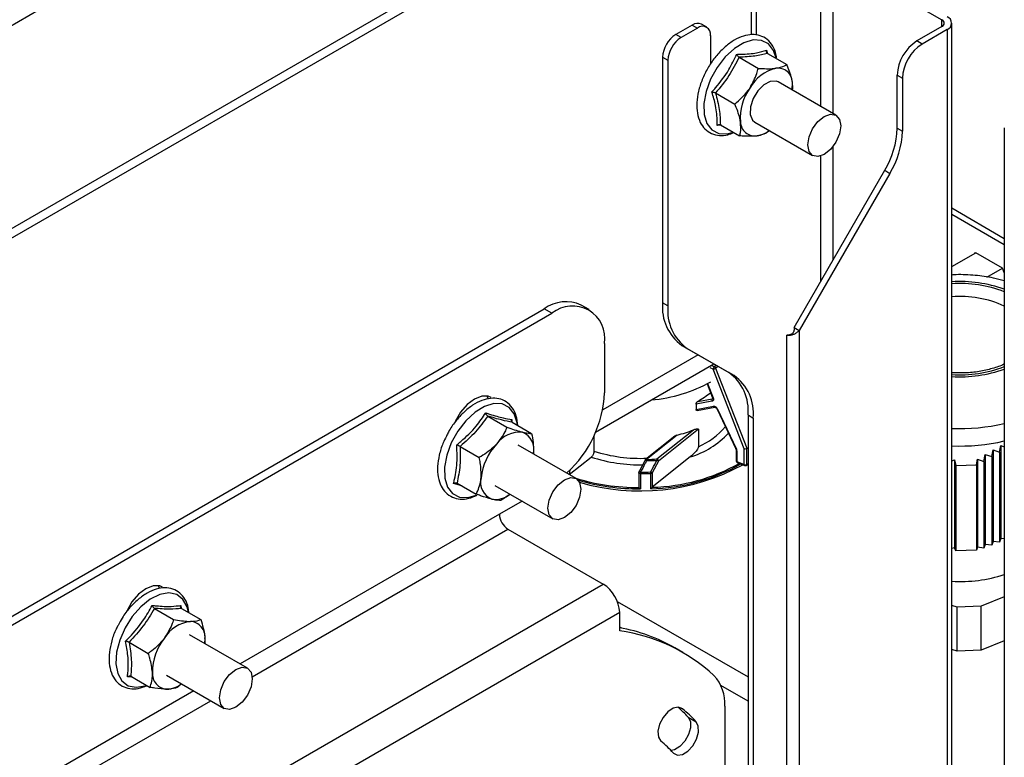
# Model space of a CAD drawing. Header units: millimetres. Extents: x 16 to 503, y 3 to 290.
# Tile 105 of 172: x 124.51 to 132.66, y 130.16 to 136.27. Entities that reach past the tile are written whole.
import ezdxf

# ---------------------------------------------------------------- set-up
doc = ezdxf.new("R2010")
doc.units = ezdxf.units.MM

msp = doc.modelspace()

# ---------------------------------------------------------------- linework, layer by layer
at = {"color": 7, "linetype": 'Continuous', "lineweight": 25}
for p, q in [((118.8191, 132.9739), (128.568, 138.6018)), ((129.7956, 137.6265), (118.7363, 131.2421)), ((118.7324, 131.1614), (129.8067, 137.5544)), ((131.1449, 135.5459), (131.1449, 136.7872)), ((131.2428, 136.7872), (132.1457, 136.266)), ((131.2428, 136.7872), (131.2428, 135.4894)), ((130.5683, 136.379), (130.5683, 136.1412)), ((130.6118, 136.139), (130.6118, 136.3539)), ((130.0788, 136.222), (129.9428, 136.1435)), ((130.0788, 136.222), (130.1223, 136.1969)), ((130.1992, 136.2045), (130.1557, 136.2296)), ((132.1457, 136.2094), (131.939, 136.0901)), ((132.1457, 136.2094), (132.1457, 136.266)), ((132.2275, 129.5736), (132.2275, 136.2377)), ((129.9863, 136.1184), (129.9428, 136.1435)), ((130.1223, 136.1969), (129.9863, 136.1184)), ((130.2311, 136.1341), (130.2311, 135.8988)), ((132.1892, 136.1843), (131.9825, 136.065)), ((132.1892, 136.1843), (132.1892, 129.5515)), ((131.9825, 136.065), (131.939, 136.0901)), ((130.6949, 136.0133), (130.7019, 135.9876)), ((130.7016, 135.9878), (130.8611, 135.8957)), ((129.834, 135.9551), (129.8775, 135.9299)), ((129.834, 135.9551), (129.834, 133.9226)), ((129.8775, 135.9299), (129.8775, 133.8975)), ((130.4669, 135.9557), (130.6264, 135.8636)), ((131.7759, 135.8075), (131.8194, 135.7824)), ((131.7759, 135.3678), (131.7759, 135.8075)), ((131.2682, 135.4747), (130.7896, 135.751)), ((130.9077, 135.6828), (130.9083, 135.7483)), ((131.8194, 135.7824), (131.8194, 135.3427)), ((130.272, 135.6601), (130.4315, 135.568)), ((130.3182, 135.393), (130.2845, 135.3909)), ((130.3118, 135.3967), (130.4713, 135.3046)), ((130.5973, 135.4179), (131.0759, 135.1416)), ((130.719, 135.3477), (130.7061, 135.3367)), ((131.7759, 135.3678), (131.8194, 135.3427)), ((132.6626, 135.3706), (132.6626, 96.1707)), ((131.2428, 135.2148), (131.2428, 134.2754)), ((131.1449, 134.1058), (131.1449, 135.1386)), ((130.9219, 133.7196), (131.6723, 135.0193)), ((131.7158, 134.9942), (130.9654, 133.6945)), ((131.6723, 135.0193), (131.7158, 134.9942)), ((132.2275, 134.7075), (132.6626, 134.4563)), ((132.2275, 134.6572), (132.6626, 134.4061)), ((132.2275, 134.2223), (132.4274, 134.3377)), ((132.4173, 134.3318), (132.4232, 134.3402)), ((132.4232, 134.3402), (132.6461, 134.2114)), ((132.517, 134.1356), (132.6465, 134.2104)), ((132.6461, 134.2114), (132.6626, 134.1689)), ((129.8775, 133.8975), (129.834, 133.9226)), ((122.6623, 130.3001), (128.853, 133.8739)), ((128.9182, 133.8362), (128.853, 133.8739)), ((129.2259, 133.8666), (129.1606, 133.9043)), ((122.7276, 130.2624), (128.9182, 133.8362)), ((130.9219, 133.7196), (130.9218, 133.6971)), ((130.9219, 133.7196), (130.9654, 133.6945)), ((130.9654, 133.6945), (130.9654, 127.4389)), ((130.8601, 133.6542), (130.8601, 127.4641)), ((130.8817, 133.6556), (130.8782, 133.6576)), ((129.3534, 133.5849), (129.3534, 133.1766)), ((129.9933, 133.5705), (130.0369, 133.5454)), ((129.9933, 133.5705), (130.3818, 133.3461)), ((130.0369, 133.5454), (130.4253, 133.321)), ((130.1278, 133.4929), (129.3384, 133.0372)), ((129.2786, 132.8517), (130.2584, 133.4174)), ((130.2522, 133.3743), (130.2273, 133.3847)), ((130.2383, 133.4036), (130.2612, 133.3941)), ((130.5084, 132.7139), (130.2522, 133.3743)), ((130.2612, 133.3941), (130.2769, 133.4067)), ((130.2725, 133.3821), (130.2922, 133.3979)), ((130.2725, 133.3821), (130.53, 132.7182)), ((130.4253, 133.321), (130.3818, 133.3461)), ((130.2028, 133.2517), (130.2473, 133.1369)), ((130.2066, 133.2538), (130.2526, 133.1353)), ((128.3918, 133.1275), (128.3776, 133.1518)), ((130.2427, 133.1072), (130.1114, 133.0839)), ((130.1242, 133.1063), (130.2454, 133.1278)), ((130.2454, 133.1278), (130.2485, 133.1303)), ((130.1114, 133.0839), (130.1114, 133.0401)), ((130.1114, 133.0401), (130.2555, 133.0657)), ((130.1197, 133.0315), (130.2672, 133.0577)), ((130.2848, 133.0432), (130.4404, 132.7126)), ((130.2897, 133.0426), (130.4453, 132.712)), ((128.1644, 132.9914), (128.1541, 132.9808)), ((128.386, 132.9854), (128.5456, 132.8933)), ((128.585, 132.9568), (128.5859, 132.9374)), ((130.5411, 132.994), (130.5847, 132.9688)), ((130.5411, 132.994), (130.5411, 127.6907)), ((130.5847, 132.9688), (130.5847, 127.6655)), ((128.5899, 132.9337), (128.7495, 132.8416)), ((129.7874, 132.63), (130.0889, 132.871)), ((130.1297, 132.8758), (129.7998, 132.6123)), ((130.1297, 132.8758), (130.1297, 132.7314)), ((129.2659, 132.824), (129.2659, 132.6952)), ((129.934, 132.8188), (129.6916, 132.6251)), ((129.9547, 132.8282), (129.7013, 132.6257)), ((128.157, 132.734), (128.3165, 132.6419)), ((129.117, 132.4678), (128.6383, 132.7441)), ((130.4424, 132.705), (130.4424, 132.6149)), ((130.4424, 132.7048), (130.4424, 132.705)), ((130.4488, 132.6978), (130.4488, 132.6077)), ((130.5084, 132.5828), (130.5084, 132.7139)), ((130.53, 132.7182), (130.5281, 132.7175)), ((130.5281, 132.7175), (130.5281, 132.5837)), ((132.558, 132.6491), (132.5694, 132.7063)), ((132.5694, 132.7063), (132.6226, 132.6853)), ((132.5694, 132.7063), (132.5694, 131.9469)), ((132.6226, 132.6853), (132.634, 132.7415)), ((132.634, 132.7415), (132.6626, 132.7292)), ((132.634, 132.7415), (132.634, 131.971)), ((129.0612, 132.5002), (129.2433, 132.6457)), ((129.6389, 132.523), (129.6888, 132.6183)), ((130.0629, 132.6466), (129.7484, 132.3953)), ((132.2275, 132.6136), (132.2491, 132.6221)), ((132.2491, 132.6221), (132.2624, 132.5759)), ((132.2491, 132.6221), (132.2491, 131.8931)), ((132.4311, 132.5808), (132.4402, 132.6277)), ((132.4402, 132.6277), (132.4934, 132.6103)), ((132.4402, 132.6277), (132.4402, 131.8987)), ((132.4934, 132.6103), (132.5048, 132.6683)), ((132.5048, 132.6683), (132.558, 132.6491)), ((132.5048, 132.6683), (132.5048, 131.9228)), ((132.558, 132.6491), (132.558, 131.9162)), ((132.6226, 132.6853), (132.6226, 131.9403)), ((129.0667, 132.5387), (129.0612, 132.5002)), ((129.7998, 132.6123), (129.7467, 132.5143)), ((130.4488, 132.6077), (130.5084, 132.5828)), ((130.4519, 132.6007), (130.5115, 132.5758)), ((130.5249, 132.5766), (130.5411, 132.5863)), ((132.2624, 132.5759), (132.4311, 132.5808)), ((132.2624, 132.5759), (132.2624, 131.8693)), ((132.4311, 132.5808), (132.4311, 131.8742)), ((132.4934, 132.6103), (132.4934, 131.8921)), ((129.0414, 132.5115), (129.0419, 132.515)), ((129.636, 132.5178), (129.636, 132.3974)), ((129.6513, 132.5089), (129.6513, 132.3822)), ((129.7353, 132.384), (129.7353, 132.5107)), ((129.7467, 132.5143), (129.7467, 132.3936)), ((128.1721, 132.4076), (128.1028, 132.4274)), ((128.1319, 132.4308), (128.2914, 132.3387)), ((128.4461, 132.411), (128.9247, 132.1347)), ((129.7484, 132.3953), (129.7467, 132.3936)), ((128.6719, 132.2807), (128.4831, 132.1717)), ((128.4831, 132.1717), (126.3369, 130.9327)), ((126.4363, 130.8269), (128.5538, 132.0493)), ((128.5538, 132.0493), (129.3425, 131.5939)), ((132.634, 131.971), (132.6226, 131.9403)), ((132.6626, 131.9675), (132.634, 131.971)), ((132.2491, 131.8931), (132.2275, 131.8891)), ((132.2624, 131.8693), (132.2491, 131.8931)), ((132.4402, 131.8987), (132.4311, 131.8742)), ((132.4934, 131.8921), (132.4402, 131.8987)), ((132.5048, 131.9228), (132.4934, 131.8921)), ((132.558, 131.9162), (132.5048, 131.9228)), ((132.5694, 131.9469), (132.558, 131.9162)), ((132.6226, 131.9403), (132.5694, 131.9469)), ((132.4311, 131.8742), (132.2624, 131.8693)), ((125.6723, 131.5571), (125.6579, 131.5818)), ((125.8715, 129.5902), (129.3425, 131.5939)), ((132.6626, 131.4879), (132.4703, 131.4125)), ((125.6264, 131.3933), (125.786, 131.3012)), ((125.8451, 131.4176), (125.8492, 131.3947)), ((125.851, 131.393), (126.0106, 131.3009)), ((129.4588, 131.4512), (130.5411, 130.8264)), ((132.271, 131.4041), (132.2275, 131.4162)), ((132.4703, 131.4125), (132.271, 131.4041)), ((132.271, 131.0398), (132.271, 131.4041)), ((132.4703, 131.0482), (132.4703, 131.4125)), ((125.3995, 131.3688), (125.3911, 131.3584)), ((129.4785, 131.3584), (126.0075, 129.3547)), ((129.4785, 131.2066), (129.4785, 131.3584)), ((129.4924, 131.2308), (129.4785, 131.2388)), ((126.3974, 130.8978), (125.9187, 131.1741)), ((125.4166, 131.1125), (125.5762, 131.0204)), ((126.0452, 131.1447), (126.0408, 131.1037)), ((132.6626, 131.1236), (132.4703, 131.0482)), ((130.0015, 131.0281), (129.9362, 131.0658)), ((132.271, 131.0398), (132.2275, 131.0519)), ((132.4703, 131.0482), (132.271, 131.0398)), ((125.4445, 130.824), (125.4034, 130.8265)), ((125.4315, 130.8315), (125.591, 130.7394)), ((125.7264, 130.841), (126.2051, 130.5647)), ((130.5411, 130.6254), (130.3163, 130.7552)), ((125.9522, 130.7107), (123.7877, 129.4611)), ((123.9289, 129.3793), (126.0937, 130.629)), ((130.3488, 130.5834), (130.3488, 129.1799)), ((129.9811, 130.5725), (129.998, 130.5628)), ((130.0456, 130.4927), (130.1108, 130.455))]:
    msp.add_line(p, q, dxfattribs=at)
at = {"color": 7, "linetype": 'Continuous', "lineweight": 25, "flags": 128}
for points in [[(130.7731, 135.9466), (130.7519, 136.0122), (130.7105, 136.0659), (130.6531, 136.0954), (130.5837, 136.0986), (130.5068, 136.0754), (130.4279, 136.0272), (130.3522, 135.9575), (130.285, 135.8709), (130.2308, 135.7733), (130.1933, 135.6714), (130.175, 135.5721), (130.1772, 135.4823), (130.1998, 135.408), (130.2412, 135.3542), (130.2986, 135.3247), (130.3681, 135.3215), (130.4197, 135.3344)], [(130.7896, 135.751), (130.7731, 135.7577), (130.7249, 135.7554), (130.6719, 135.7271), (130.6221, 135.677), (130.5833, 135.6129), (130.5611, 135.5444), (130.5592, 135.4821), (130.5776, 135.4353), (130.5973, 135.4179)], [(131.1721, 135.4652), (131.2241, 135.4833), (131.2682, 135.4747), (131.2977, 135.4408), (131.3081, 135.3866), (131.2977, 135.3206), (131.2682, 135.2526), (131.2241, 135.1931), (131.1721, 135.1511), (131.1201, 135.133), (131.0759, 135.1416), (131.0465, 135.1755), (131.0361, 135.2296), (131.0465, 135.2957), (131.0759, 135.3637), (131.1201, 135.4232), (131.1721, 135.4652)], [(128.4141, 133.1398), (128.3908, 133.1493), (128.3362, 133.1499), (128.2757, 133.126), (128.2152, 133.08), (128.1606, 133.0164), (128.1173, 132.9414), (128.1166, 132.9399)], [(130.2526, 133.1353), (130.2542, 133.1303), (130.2549, 133.1254), (130.2548, 133.1208), (130.2539, 133.1167), (130.2521, 133.1132), (130.2496, 133.1103), (130.2464, 133.1083), (130.2427, 133.1072)], [(130.2454, 133.1278), (130.2472, 133.1284), (130.2486, 133.1293)], [(130.2473, 133.1369), (130.2479, 133.1362), (130.249, 133.1356), (130.2506, 133.1353), (130.2526, 133.1353)], [(128.6309, 132.91), (128.6286, 132.9286), (128.6058, 133.0028), (128.5643, 133.0563), (128.5067, 133.0856), (128.4372, 133.0885), (128.3603, 133.065), (128.2814, 133.0167), (128.2058, 132.9467)], [(130.2897, 133.0426), (130.2878, 133.0423), (130.2863, 133.0424), (130.2852, 133.0427), (130.2848, 133.0432)], [(128.2058, 132.9467), (128.1386, 132.86), (128.0846, 132.7623), (128.0472, 132.6604), (128.0291, 132.5612), (128.0315, 132.4715), (128.0543, 132.3973), (128.0959, 132.3438), (128.1534, 132.3146), (128.223, 132.3116), (128.2912, 132.3312)], [(130.4453, 132.712), (130.4434, 132.7118), (130.4419, 132.7118), (130.4409, 132.7121), (130.4404, 132.7126)], [(129.7018, 132.6157), (129.6983, 132.6174), (129.6951, 132.6188), (129.6922, 132.6199), (129.6899, 132.6205), (129.6884, 132.6206), (129.6877, 132.6203), (129.6877, 132.6203)], [(129.6877, 132.6203), (129.6878, 132.6195), (129.6888, 132.6183)], [(130.5281, 132.5837), (130.5352, 132.5877), (130.5411, 132.5911)], [(129.0209, 132.4583), (129.0729, 132.4764), (129.117, 132.4678), (129.1465, 132.4339), (129.1568, 132.3798), (129.1465, 132.3137), (129.117, 132.2457), (129.0729, 132.1862), (129.0209, 132.1442), (128.9688, 132.1262), (128.9247, 132.1347), (128.8952, 132.1687), (128.8849, 132.2228), (128.8952, 132.2888), (128.9247, 132.3568), (128.9688, 132.4163), (129.0209, 132.4583)], [(129.6513, 132.5089), (129.6472, 132.5092), (129.6433, 132.5102), (129.6401, 132.5118), (129.6377, 132.5137), (129.6363, 132.516), (129.636, 132.5178)], [(129.6513, 132.5204), (129.6513, 132.5189), (129.6513, 132.5174), (129.6513, 132.5159), (129.6513, 132.5144), (129.6513, 132.5129), (129.6513, 132.5115), (129.6513, 132.5102), (129.6513, 132.5089)], [(125.6945, 131.5697), (125.6711, 131.5793), (125.6165, 131.5799), (125.556, 131.556), (125.4955, 131.51), (125.4409, 131.4464), (125.3976, 131.3714), (125.3965, 131.3689)], [(125.9088, 131.3596), (125.8975, 131.4059), (125.863, 131.468), (125.8113, 131.5071), (125.7459, 131.5205), (125.6713, 131.5073), (125.5926, 131.4684), (125.515, 131.4064), (125.444, 131.3256)], [(125.444, 131.3256), (125.3843, 131.2315), (125.34, 131.1304), (125.3142, 131.0293), (125.3085, 130.9351), (125.3234, 130.8542), (125.3579, 130.792), (125.4096, 130.753), (125.4749, 130.7396), (125.5495, 130.7528), (125.5608, 130.7568)], [(126.0452, 131.1447), (126.045, 131.1117), (126.0443, 131.1017)], [(126.3012, 130.8883), (126.3533, 130.9064), (126.3974, 130.8978), (126.4268, 130.8639), (126.4372, 130.8098), (126.4268, 130.7437), (126.3974, 130.6757), (126.3533, 130.6162), (126.3012, 130.5742), (126.2492, 130.5561), (126.2051, 130.5647), (126.1756, 130.5986), (126.1652, 130.6528), (126.1756, 130.7188), (126.2051, 130.7868), (126.2492, 130.8463), (126.3012, 130.8883)], [(129.998, 130.5628), (129.9638, 130.5759), (129.9212, 130.5666), (129.8768, 130.5363), (129.8374, 130.4895), (129.8089, 130.4335), (129.7957, 130.3767), (129.7997, 130.3278), (129.8205, 130.2943)], [(130.0456, 130.4927), (130.0635, 130.4559), (130.0645, 130.4051), (130.0483, 130.3478), (130.0175, 130.2928), (129.9767, 130.2485), (129.9322, 130.2217), (129.9047, 130.2157)], [(129.9237, 130.1957), (129.9559, 130.1787), (129.9974, 130.184), (130.042, 130.2108), (130.0828, 130.2551), (130.1136, 130.3101), (130.1298, 130.3674), (130.1288, 130.4183), (130.1108, 130.455)]]:
    msp.add_lwpolyline(points, dxfattribs=at)
at = {"color": 7, "linetype": 'Continuous', "lineweight": 25}
for centre, radius, start, end in [((132.169, 136.2377), 0.0571, 290.78342, 69.21658), ((130.1239, 136.1591), 0.0774, 65.69288, 125.61758), ((130.1648, 136.1448), 0.0672, 350.78596, 129.20329), ((132.135, 136.2377), 0.0302, 290.78342, 69.21658), ((130.0702, 135.9443), 0.2364, 122.60548, 177.39452), ((130.1137, 135.9192), 0.2364, 122.60548, 177.39452), ((132.1301, 135.7914), 0.3546, 122.60548, 177.39452), ((132.1736, 135.7662), 0.3546, 122.60548, 177.39452), ((130.8563, 135.5293), 0.3454, 104.30911, 150.35817), ((130.7878, 135.7447), 0.1205, 1.72422, 98.0483), ((130.6233, 135.7089), 0.2877, 354.57983, 7.88367), ((130.9019, 135.4537), 0.4246, 144.52302, 184.46929), ((130.599, 135.4242), 0.1205, 181.72422, 278.0483), ((130.5747, 135.5408), 0.2394, 279.91871, 306.59966), ((131.0549, 135.3924), 0.7214, 328.85627, 358.0435), ((131.0984, 135.3673), 0.7214, 328.85627, 358.0435), ((132.2923, 132.9985), 1.1004, 70.33337, 93.37304), ((132.2963, 133.0612), 1.0214, 68.98395, 93.86108), ((129.0332, 133.6222), 0.3095, 65.69288, 125.61758), ((130.2192, 133.8847), 0.387, 174.37962, 234.30196), ((132.2962, 133.0918), 0.8836, 65.49953, 94.45402), ((129.0881, 133.6279), 0.2687, 350.78596, 129.20329), ((130.2627, 133.8596), 0.387, 174.37962, 234.30196), ((130.2799, 133.3736), 0.0278, 132.5013, 178.47701), ((130.2483, 133.4147), 0.0406, 275.43525, 306.5487), ((130.2522, 133.3743), 0.0218, 21.16319, 65.56035), ((132.2944, 134.3604), 1.0338, 266.29115, 290.86382), ((132.2935, 134.4018), 1.0917, 266.5344, 289.7592), ((129.6277, 134.3716), 1.2581, 275.15799, 298.75459), ((130.156, 133.0319), 0.387, 354.37962, 54.30196), ((130.1995, 133.0067), 0.387, 354.37962, 54.30196), ((128.4004, 133.2212), 0.954, 312.25163, 357.32342), ((130.2583, 133.1156), 0.0178, 136.73712, 208.53116), ((130.2558, 133.0294), 0.0363, 21.32052, 90.51348), ((130.2663, 133.0689), 0.0112, 196.75575, 274.8581), ((129.7092, 133.8303), 1.0317, 283.76621, 291.59524), ((129.8913, 133.2866), 0.6042, 293.23747, 319.89361), ((132.2925, 134.5255), 1.6441, 267.73418, 283.0081), ((128.6551, 132.6097), 0.2429, 85.36971, 144.15406), ((128.617, 132.7114), 0.1518, 345.84683, 67.63531), ((129.8605, 133.32), 0.7032, 286.72276, 317.42881), ((132.2925, 134.381), 1.6441, 267.73418, 283.0081), ((128.8203, 132.4182), 0.4924, 137.33626, 173.42174), ((130.451, 132.7062), 0.00871, 189.38345, 255.22357), ((130.4149, 132.6971), 0.0339, 1.21682, 26.16341), ((129.6462, 133.879), 1.2974, 251.9058, 271.21225), ((129.6485, 133.8819), 1.2468, 252.1314, 272.62984), ((129.7013, 132.6131), 0.0154, 128.6239, 152.11319), ((129.6969, 132.6176), 0.0092, 61.73711, 124.73281), ((129.6523, 134.4449), 1.8199, 271.54248, 274.2578), ((129.4711, 132.6089), 0.2308, 1.68379, 4.15831), ((129.6523, 134.4536), 1.8386, 271.54248, 274.2578), ((129.7038, 132.6132), 0.0853, 4.63791, 11.36353), ((129.779, 132.6109), 0.0209, 3.79405, 66.34397), ((129.7674, 132.5783), 0.047, 46.35092, 62.96303), ((129.6459, 134.1429), 1.778, 253.63861, 298.59857), ((129.7027, 133.9671), 1.5835, 271.17945, 299.4571), ((129.7042, 133.965), 1.5703, 271.61426, 299.14778), ((130.4578, 132.6149), 0.0154, 180, 247.35839), ((130.451, 132.616), 0.00862, 187.60729, 255.44163), ((130.4557, 132.6065), 0.00702, 170.80209, 236.80032), ((130.5153, 132.5817), 0.00702, 170.80209, 236.80032), ((130.5173, 132.6052), 0.0241, 248.23951, 296.56734), ((130.5174, 132.59), 0.0154, 247.35839, 299.28062), ((130.5206, 132.5828), 0.00753, 304.6805, 6.55318), ((128.4783, 132.4375), 0.1518, 165.84683, 247.63531), ((129.6386, 134.1907), 1.7978, 252.82731, 269.97985), ((129.6406, 134.2083), 1.8261, 253.88776, 270.33698), ((129.6514, 132.5178), 0.0154, 152.60261, 180), ((129.6371, 132.5), 0.0249, 55.07752, 88.61899), ((129.6518, 134.4882), 1.9678, 269.9855, 272.42164), ((129.6518, 134.4845), 1.9756, 269.9855, 272.42164), ((129.7115, 132.4745), 0.0531, 48.58322, 63.78073), ((129.5073, 132.5099), 0.228, 0.20113, 3.0868), ((129.7352, 132.5306), 0.0199, 270.43175, 305.29194), ((129.6422, 132.3976), 0.00625, 181.88517, 227.35839), ((128.4492, 132.489), 0.194, 261.5232, 309.14177), ((128.6366, 132.1787), 0.1537, 182.60548, 237.39452), ((132.2941, 132.8159), 1.2006, 266.82042, 287.87256), ((129.1833, 131.345), 0.2955, 2.60548, 57.39452), ((125.9664, 130.9836), 0.3045, 97.72545, 147.96649), ((125.9176, 131.1573), 0.1282, 354.32456, 86.47559), ((129.2177, 129.8134), 1.4438, 60.156, 79.59354), ((129.2861, 129.791), 1.4287, 47.06753, 82.26121), ((126.0674, 130.8631), 0.4566, 141.86113, 179.86478), ((125.7384, 130.8515), 0.1282, 174.32456, 266.47559), ((130.009, 130.6061), 0.3405, 356.18083, 42.70631), ((125.7183, 130.9429), 0.2197, 273.19529, 307.47758), ((129.0583, 129.5723), 1.3497, 42.99201, 48.03963), ((129.13, 129.541), 1.3407, 42.97878, 49.65034), ((129.0263, 129.3595), 1.2266, 42.97878, 49.65034)]:
    msp.add_arc(centre, radius, start, end, dxfattribs=at)
for centre, major_axis, ratio, start_param, end_param in [((129.6518, 133.1008), (0.7649, 0.323), 0.253212, 5.267185, 5.459098), ((130.5174, 132.7211), (0.0153, 0.0029), 0.458672, 4.001047, 5.397588), ((129.6518, 135.4077), (-0.9316, 2.6765), 0.315663, 3.080393, 3.092789)]:
    msp.add_ellipse(centre, major_axis=major_axis, ratio=ratio, start_param=start_param, end_param=end_param, dxfattribs=at)
for points, knots in [([(130.7779, 135.9518), (130.7751, 135.9661), (130.7672, 136.0075), (130.7394, 136.0654), (130.6893, 136.1155), (130.6263, 136.142), (130.557, 136.1453), (130.4835, 136.1271), (130.4079, 136.0878), (130.3335, 136.0288), (130.2649, 135.9533), (130.2059, 135.8658), (130.1597, 135.771), (130.1286, 135.6737), (130.1146, 135.5787), (130.1189, 135.4906), (130.1418, 135.4167), (130.1821, 135.3585), (130.2369, 135.32), (130.3032, 135.3048), (130.3664, 135.3085), (130.4069, 135.3254), (130.4234, 135.3322)], [0, 0, 0, 0, 0.028702, 0.082601, 0.13517, 0.185319, 0.234697, 0.285282, 0.337796, 0.39125, 0.444704, 0.498041, 0.551367, 0.604812, 0.65852, 0.712643, 0.767087, 0.815222, 0.866491, 0.916079, 0.965749, 1, 1, 1, 1]), ([(130.2426, 135.6683), (130.2528, 135.6797), (130.3042, 135.7373), (130.3797, 135.8388), (130.427, 135.9366), (130.4478, 135.9794)], [0, 0, 0, 0, 0.122762, 0.61592, 1, 1, 1, 1]), ([(130.4478, 135.9794), (130.4596, 135.9796), (130.519, 135.9804), (130.6083, 135.9879), (130.6685, 136.0055), (130.6949, 136.0133)], [0, 0, 0, 0, 0.122762, 0.61592, 1, 1, 1, 1]), ([(130.4478, 135.9794), (130.4478, 135.9794), (130.4488, 135.9769), (130.4513, 135.9721), (130.456, 135.9653), (130.4614, 135.9595), (130.465, 135.957), (130.4669, 135.9557)], [0, 0, 0, 0, 0.008667, 0.267633, 0.528662, 0.763846, 1, 1, 1, 1]), ([(130.7016, 135.9878), (130.6688, 135.9793), (130.6021, 135.9619), (130.5124, 135.9578), (130.4669, 135.9557)], [0, 0, 0, 0, 0.492184, 1, 1, 1, 1]), ([(130.7016, 135.9878), (130.6999, 135.9891), (130.6966, 135.9917), (130.694, 135.9979), (130.6932, 136.0052), (130.6941, 136.0105), (130.6949, 136.0132), (130.6949, 136.0133)], [0, 0, 0, 0, 0.236154, 0.471338, 0.732367, 0.991333, 1, 1, 1, 1]), ([(130.4669, 135.9557), (130.4406, 135.9039), (130.3872, 135.7988), (130.3108, 135.7068), (130.272, 135.6601)], [0, 0, 0, 0, 0.492184, 1, 1, 1, 1]), ([(130.771, 135.864), (130.7979, 135.87), (130.8339, 135.878), (130.8557, 135.8922), (130.8611, 135.8957)], [0, 0, 0, 0, 0.7497613, 1, 1, 1, 1]), ([(130.9083, 135.7483), (130.9074, 135.7536), (130.9005, 135.7947), (130.8828, 135.8458), (130.8633, 135.8909), (130.8611, 135.8957)], [0, 0, 0, 0, 0.115647, 0.904534, 1, 1, 1, 1]), ([(130.5562, 135.7001), (130.578, 135.74), (130.6071, 135.7933), (130.6225, 135.8495), (130.6264, 135.8636)], [0, 0, 0, 0, 0.749761, 1, 1, 1, 1]), ([(130.6264, 135.8636), (130.6721, 135.8611), (130.7247, 135.8582), (130.7656, 135.8633), (130.771, 135.864)], [0, 0, 0, 0, 0.869664, 1, 1, 1, 1]), ([(130.2845, 135.3909), (130.2848, 135.4011), (130.2856, 135.4318), (130.2831, 135.4858), (130.2737, 135.5496), (130.2596, 135.6108), (130.2482, 135.6491), (130.2426, 135.6683)], [0, 0, 0, 0, 0.122658, 0.368171, 0.616029, 0.807553, 1, 1, 1, 1]), ([(130.2426, 135.6683), (130.2426, 135.6683), (130.2451, 135.6681), (130.2504, 135.6675), (130.2584, 135.6657), (130.266, 135.6632), (130.27, 135.6612), (130.272, 135.6601)], [0, 0, 0, 0, 0.0086674, 0.2676326, 0.5286616, 0.7638461, 1, 1, 1, 1]), ([(130.272, 135.6601), (130.2842, 135.6136), (130.309, 135.5192), (130.3109, 135.4379), (130.3118, 135.3967)], [0, 0, 0, 0, 0.492184, 1, 1, 1, 1]), ([(130.4315, 135.568), (130.4715, 135.6031), (130.5176, 135.6434), (130.5517, 135.6936), (130.5562, 135.7001)], [0, 0, 0, 0, 0.869664, 1, 1, 1, 1]), ([(130.4786, 135.4206), (130.4777, 135.4259), (130.4709, 135.467), (130.4532, 135.5181), (130.4336, 135.5632), (130.4315, 135.568)], [0, 0, 0, 0, 0.115647, 0.904534, 1, 1, 1, 1]), ([(130.2845, 135.3909), (130.2846, 135.391), (130.2868, 135.3928), (130.2915, 135.396), (130.2987, 135.3986), (130.3059, 135.3991), (130.3098, 135.3975), (130.3118, 135.3967)], [0, 0, 0, 0, 0.008667, 0.267633, 0.528662, 0.763846, 1, 1, 1, 1]), ([(130.4713, 135.3046), (130.4738, 135.3133), (130.4831, 135.3464), (130.4805, 135.3891), (130.4786, 135.4206)], [0, 0, 0, 0, 0.264307, 1, 1, 1, 1]), ([(130.7061, 135.3367), (130.6849, 135.3251), (130.6605, 135.3117), (130.621, 135.3057), (130.6159, 135.305)], [0, 0, 0, 0, 0.869664, 1, 1, 1, 1]), ([(130.6159, 135.305), (130.5824, 135.3027), (130.5378, 135.2997), (130.4846, 135.3036), (130.4713, 135.3046)], [0, 0, 0, 0, 0.749761, 1, 1, 1, 1]), ([(132.6626, 134.1043), (132.6327, 134.1127), (132.5548, 134.1345), (132.4206, 134.1508), (132.304, 134.1583), (132.2401, 134.1533), (132.2275, 134.1523)], [0, 0, 0, 0, 0.217143, 0.566566, 0.914996, 1, 1, 1, 1]), ([(130.9654, 133.6945), (130.9601, 133.6888), (130.9486, 133.6767), (130.9258, 133.6632), (130.9019, 133.6543), (130.8806, 133.6505), (130.8661, 133.6507), (130.8594, 133.6528), (130.8607, 133.654), (130.8609, 133.6542)], [0, 0, 0, 0, 0.142365, 0.305978, 0.46963, 0.633283, 0.796935, 0.960588, 1, 1, 1, 1]), ([(130.9218, 133.6977), (130.9212, 133.6932), (130.9203, 133.6862), (130.9144, 133.676), (130.9075, 133.6687), (130.8996, 133.6631), (130.8933, 133.6596), (130.8874, 133.6572), (130.8826, 133.6557), (130.879, 133.6549), (130.8765, 133.6544), (130.8748, 133.6543), (130.875, 133.6542), (130.8751, 133.6542)], [0, 0, 0, 0, 0.154311, 0.239993, 0.393491, 0.474176, 0.560229, 0.649712, 0.723743, 0.786597, 0.864215, 0.958431, 1, 1, 1, 1]), ([(130.8627, 133.6564), (130.8658, 133.6571), (130.8697, 133.658), (130.8766, 133.6577), (130.8782, 133.6576)], [0, 0, 0, 0, 0.781172, 1, 1, 1, 1]), ([(132.661, 133.4146), (132.6606, 133.4144), (132.6331, 133.3993), (132.5632, 133.3772), (132.455, 133.352), (132.3403, 133.3397), (132.2642, 133.3422), (132.2275, 133.3435)], [0, 0, 0, 0, 0.003597, 0.255782, 0.509194, 0.763823, 1, 1, 1, 1]), ([(128.635, 132.9077), (128.6321, 132.9343), (128.626, 132.9894), (128.5928, 133.0564), (128.5424, 133.1063), (128.4792, 133.1323), (128.4097, 133.1351), (128.3362, 133.1166), (128.2607, 133.0766), (128.2027, 133.0314), (128.172, 132.9993), (128.1644, 132.9914)], [0, 0, 0, 0, 0.1177589, 0.2435629, 0.365399, 0.4816344, 0.5961694, 0.7135886, 0.8354631, 0.959466, 1, 1, 1, 1]), ([(130.1114, 133.0839), (130.1117, 133.0861), (130.1121, 133.0904), (130.1153, 133.0972), (130.1195, 133.1028), (130.1228, 133.1053), (130.1242, 133.1063)], [0, 0, 0, 0, 0.278548, 0.533941, 0.803799, 1, 1, 1, 1]), ([(130.2473, 133.1369), (130.2478, 133.1355), (130.2487, 133.1326), (130.2487, 133.1297), (130.2482, 133.1288), (130.2484, 133.1289), (130.2484, 133.129)], [0, 0, 0, 0, 0.3005323, 0.6116966, 0.9307325, 1, 1, 1, 1]), ([(130.1197, 133.0317), (130.1189, 133.0315), (130.1169, 133.0312), (130.1143, 133.0324), (130.1124, 133.0347), (130.1115, 133.0375), (130.1115, 133.0394), (130.1114, 133.0401)], [0, 0, 0, 0, 0.175135, 0.398492, 0.624001, 0.873656, 1, 1, 1, 1]), ([(130.2672, 133.0577), (130.2675, 133.0578), (130.2681, 133.0578), (130.2713, 133.057), (130.2751, 133.0549), (130.2792, 133.0514), (130.2826, 133.0473), (130.2841, 133.0444), (130.2848, 133.0432)], [0, 0, 0, 0, 0.184175, 0.344072, 0.511054, 0.684473, 0.866272, 1, 1, 1, 1]), ([(128.1541, 132.9808), (128.1424, 132.9673), (128.1086, 132.9281), (128.0699, 132.873), (128.0499, 132.8299), (128.0444, 132.8182)], [0, 0, 0, 0, 0.278208, 0.80512, 1, 1, 1, 1]), ([(128.1292, 132.7465), (128.1409, 132.7561), (128.1995, 132.8041), (128.287, 132.8898), (128.345, 132.9743), (128.3703, 133.0112)], [0, 0, 0, 0, 0.122762, 0.61592, 1, 1, 1, 1]), ([(128.386, 132.9854), (128.3541, 132.9409), (128.2894, 132.8504), (128.2016, 132.7732), (128.157, 132.734)], [0, 0, 0, 0, 0.492184, 1, 1, 1, 1]), ([(128.3703, 133.0112), (128.3808, 133.0078), (128.4336, 132.9907), (128.5118, 132.9684), (128.5627, 132.9603), (128.585, 132.9568)], [0, 0, 0, 0, 0.122762, 0.61592, 1, 1, 1, 1]), ([(128.386, 132.9854), (128.3842, 132.9867), (128.3807, 132.9893), (128.376, 132.9956), (128.3724, 133.003), (128.3709, 133.0084), (128.3704, 133.0111), (128.3703, 133.0112)], [0, 0, 0, 0, 0.236154, 0.471338, 0.732367, 0.991333, 1, 1, 1, 1]), ([(128.5899, 132.9337), (128.5622, 132.9389), (128.5058, 132.9495), (128.4263, 132.9733), (128.386, 132.9854)], [0, 0, 0, 0, 0.492184, 1, 1, 1, 1]), ([(128.5899, 132.9337), (128.5883, 132.9349), (128.5851, 132.9374), (128.5828, 132.9432), (128.5826, 132.9497), (128.5839, 132.9544), (128.585, 132.9567), (128.585, 132.9568)], [0, 0, 0, 0, 0.2361539, 0.4713384, 0.7323674, 0.9913326, 1, 1, 1, 1]), ([(128.5456, 132.8933), (128.54, 132.8803), (128.5191, 132.8311), (128.484, 132.7855), (128.4582, 132.7519)], [0, 0, 0, 0, 0.264307, 1, 1, 1, 1]), ([(128.5456, 132.8933), (128.5869, 132.8789), (128.6344, 132.8623), (128.6701, 132.853), (128.6747, 132.8518)], [0, 0, 0, 0, 0.869664, 1, 1, 1, 1]), ([(130.0889, 132.871), (130.0974, 132.874), (130.1079, 132.8777), (130.1192, 132.8794), (130.1237, 132.8796), (130.1269, 132.8792), (130.1288, 132.8781), (130.1296, 132.8771), (130.1297, 132.8761), (130.1297, 132.8758)], [0, 0, 0, 0, 0.558572, 0.695385, 0.791808, 0.895666, 0.936899, 0.978587, 1, 1, 1, 1]), ([(128.0444, 132.8182), (128.0344, 132.7986), (128.0082, 132.7477), (127.9827, 132.6618), (127.9686, 132.567), (127.9734, 132.479), (127.9966, 132.4054), (128.0372, 132.3476), (128.0922, 132.3096), (128.1587, 132.2945), (128.2281, 132.2999), (128.2749, 132.32), (128.2977, 132.3298)], [0, 0, 0, 0, 0.067912, 0.175848, 0.284323, 0.393639, 0.503581, 0.600716, 0.704156, 0.804275, 0.904627, 1, 1, 1, 1]), ([(128.6747, 132.8518), (128.6977, 132.847), (128.7284, 132.8406), (128.7453, 132.8414), (128.7495, 132.8416)], [0, 0, 0, 0, 0.749761, 1, 1, 1, 1]), ([(128.7495, 132.8416), (128.7582, 132.7913), (128.7681, 132.7335), (128.7646, 132.6811), (128.7641, 132.6743)], [0, 0, 0, 0, 0.869664, 1, 1, 1, 1]), ([(129.9341, 132.8186), (129.936, 132.82), (129.9423, 132.8246), (129.9496, 132.8267), (129.9547, 132.8282)], [0, 0, 0, 0, 0.305719, 1, 1, 1, 1]), ([(128.1028, 132.4274), (128.1058, 132.4393), (128.121, 132.4989), (128.1363, 132.6035), (128.1314, 132.703), (128.1292, 132.7465)], [0, 0, 0, 0, 0.122762, 0.61592, 1, 1, 1, 1]), ([(128.157, 132.734), (128.155, 132.7351), (128.1511, 132.7372), (128.1438, 132.7407), (128.1364, 132.7439), (128.1315, 132.7457), (128.1293, 132.7465), (128.1292, 132.7465)], [0, 0, 0, 0, 0.2361539, 0.4713384, 0.7323674, 0.9913326, 1, 1, 1, 1]), ([(128.157, 132.734), (128.1585, 132.681), (128.1617, 132.5733), (128.1419, 132.4788), (128.1319, 132.4308)], [0, 0, 0, 0, 0.492184, 1, 1, 1, 1]), ([(128.4582, 132.7519), (128.4536, 132.747), (128.4175, 132.7085), (128.3677, 132.6721), (128.3215, 132.6448), (128.3165, 132.6419)], [0, 0, 0, 0, 0.115647, 0.904534, 1, 1, 1, 1]), ([(130.1297, 132.7314), (130.1297, 132.731), (130.1297, 132.7295), (130.129, 132.726), (130.1264, 132.7193), (130.1171, 132.7029), (130.0954, 132.6757), (130.0752, 132.6576), (130.0629, 132.6466)], [0, 0, 0, 0, 0.011799, 0.041329, 0.087566, 0.18005, 0.497641, 1, 1, 1, 1]), ([(130.4403, 132.7126), (130.4407, 132.7117), (130.442, 132.7092), (130.4424, 132.7066), (130.4424, 132.7053), (130.4424, 132.705)], [0, 0, 0, 0, 0.305051, 0.835595, 1, 1, 1, 1]), ([(128.3312, 132.4746), (128.3311, 132.5155), (128.3311, 132.57), (128.3194, 132.6275), (128.3165, 132.6419)], [0, 0, 0, 0, 0.749761, 1, 1, 1, 1]), ([(129.2659, 132.6952), (129.2659, 132.6943), (129.2658, 132.6898), (129.2645, 132.6822), (129.2612, 132.6716), (129.2563, 132.6612), (129.2498, 132.6516), (129.2453, 132.6475), (129.2433, 132.6457)], [0, 0, 0, 0, 0.056149, 0.269188, 0.401001, 0.615924, 0.830818, 1, 1, 1, 1]), ([(129.7018, 132.6157), (129.697, 132.6068), (129.6801, 132.5751), (129.6634, 132.5433), (129.6513, 132.5204)], [0, 0, 0, 0, 0.281761, 1, 1, 1, 1]), ([(129.735, 132.5222), (129.7398, 132.531), (129.7576, 132.5638), (129.7756, 132.5964), (129.7888, 132.6201)], [0, 0, 0, 0, 0.270575, 1, 1, 1, 1]), ([(128.2914, 132.3387), (128.3072, 132.3749), (128.3254, 132.4164), (128.3305, 132.4679), (128.3312, 132.4746)], [0, 0, 0, 0, 0.8696642, 1, 1, 1, 1]), ([(128.1028, 132.4274), (128.1028, 132.4274), (128.1053, 132.4289), (128.1105, 132.4314), (128.1183, 132.4333), (128.1259, 132.4334), (128.1299, 132.4317), (128.1319, 132.4308)], [0, 0, 0, 0, 0.008667, 0.267633, 0.528662, 0.763846, 1, 1, 1, 1]), ([(129.6513, 132.3822), (129.6513, 132.3822), (129.6505, 132.3827), (129.6479, 132.3843), (129.6441, 132.3872), (129.6403, 132.3906), (129.6387, 132.3922), (129.638, 132.393)], [0, 0, 0, 0, 0.0120856, 0.1634237, 0.5251383, 0.7831884, 1, 1, 1, 1]), ([(129.7467, 132.3936), (129.7459, 132.3928), (129.7438, 132.3906), (129.74, 132.3871), (129.7369, 132.385), (129.7354, 132.384), (129.7353, 132.384)], [0, 0, 0, 0, 0.254051, 0.635815, 0.985714, 1, 1, 1, 1]), ([(128.4206, 132.2972), (128.3911, 132.3057), (128.3517, 132.3171), (128.3035, 132.3344), (128.2914, 132.3387)], [0, 0, 0, 0, 0.749761, 1, 1, 1, 1]), ([(128.4953, 132.287), (128.4785, 132.2873), (128.4592, 132.2876), (128.425, 132.2961), (128.4206, 132.2972)], [0, 0, 0, 0, 0.869664, 1, 1, 1, 1]), ([(128.5684, 132.3404), (128.5497, 132.3247), (128.5267, 132.3052), (128.5003, 132.2899), (128.4953, 132.287)], [0, 0, 0, 0, 0.809818, 1, 1, 1, 1]), ([(125.9117, 131.3579), (125.9108, 131.3712), (125.9077, 131.4134), (125.883, 131.4693), (125.8395, 131.5233), (125.7817, 131.5562), (125.714, 131.5666), (125.6417, 131.5551), (125.5664, 131.5225), (125.4914, 131.4693), (125.4354, 131.4146), (125.4068, 131.3781), (125.3995, 131.3688)], [0, 0, 0, 0, 0.054494, 0.17423, 0.279297, 0.39091, 0.499913, 0.610011, 0.724436, 0.841754, 0.959531, 1, 1, 1, 1]), ([(125.3878, 131.1224), (125.3987, 131.1332), (125.4532, 131.1875), (125.5339, 131.2837), (125.5859, 131.3771), (125.6086, 131.4179)], [0, 0, 0, 0, 0.122762, 0.61592, 1, 1, 1, 1]), ([(125.6264, 131.3933), (125.5977, 131.344), (125.5393, 131.2437), (125.458, 131.1567), (125.4166, 131.1125)], [0, 0, 0, 0, 0.492184, 1, 1, 1, 1]), ([(125.6086, 131.4179), (125.62, 131.4167), (125.6773, 131.4106), (125.7629, 131.4066), (125.8201, 131.4143), (125.8451, 131.4176)], [0, 0, 0, 0, 0.122762, 0.61592, 1, 1, 1, 1]), ([(125.6264, 131.3933), (125.6246, 131.3946), (125.621, 131.3971), (125.6159, 131.4032), (125.6116, 131.4102), (125.6095, 131.4153), (125.6087, 131.4179), (125.6086, 131.4179)], [0, 0, 0, 0, 0.236154, 0.471338, 0.732367, 0.991333, 1, 1, 1, 1]), ([(125.851, 131.393), (125.8199, 131.3897), (125.7566, 131.3832), (125.6703, 131.3899), (125.6264, 131.3933)], [0, 0, 0, 0, 0.492184, 1, 1, 1, 1]), ([(125.851, 131.393), (125.8494, 131.3942), (125.8461, 131.3968), (125.8436, 131.4029), (125.8431, 131.4099), (125.8442, 131.415), (125.8451, 131.4175), (125.8451, 131.4176)], [0, 0, 0, 0, 0.236154, 0.471338, 0.732367, 0.991333, 1, 1, 1, 1]), ([(125.3911, 131.3584), (125.3804, 131.3435), (125.3562, 131.3102), (125.3374, 131.2732), (125.327, 131.2527)], [0, 0, 0, 0, 0.445209, 1, 1, 1, 1]), ([(125.327, 131.2527), (125.3212, 131.2423), (125.298, 131.2013), (125.2719, 131.1245), (125.2515, 131.0286), (125.2501, 130.9377), (125.2674, 130.857), (125.3042, 130.7915), (125.3582, 130.7466), (125.4231, 130.726), (125.4934, 130.7267), (125.5419, 130.7446), (125.5664, 130.7536)], [0, 0, 0, 0, 0.037239, 0.146273, 0.255732, 0.365956, 0.477049, 0.58737, 0.693501, 0.795174, 0.896184, 1, 1, 1, 1]), ([(125.786, 131.3012), (125.7813, 131.2869), (125.7634, 131.233), (125.7316, 131.1824), (125.7083, 131.1451)], [0, 0, 0, 0, 0.264307, 1, 1, 1, 1]), ([(125.786, 131.3012), (125.8302, 131.2941), (125.8812, 131.2859), (125.9204, 131.2854), (125.9255, 131.2853)], [0, 0, 0, 0, 0.869664, 1, 1, 1, 1]), ([(125.9255, 131.2853), (125.9511, 131.2872), (125.9854, 131.2896), (126.0055, 131.2986), (126.0106, 131.3009)], [0, 0, 0, 0, 0.7497613, 1, 1, 1, 1]), ([(126.0106, 131.3009), (126.0249, 131.2537), (126.0415, 131.1995), (126.0448, 131.151), (126.0452, 131.1447)], [0, 0, 0, 0, 0.869664, 1, 1, 1, 1]), ([(125.4034, 130.8265), (125.4047, 130.8375), (125.4114, 130.8925), (125.4125, 130.9893), (125.3953, 131.0819), (125.3878, 131.1224)], [0, 0, 0, 0, 0.122762, 0.61592, 1, 1, 1, 1]), ([(125.4166, 131.1125), (125.4147, 131.1136), (125.4107, 131.1157), (125.4032, 131.1185), (125.3954, 131.1208), (125.3903, 131.122), (125.3879, 131.1224), (125.3878, 131.1224)], [0, 0, 0, 0, 0.236154, 0.471338, 0.732367, 0.991333, 1, 1, 1, 1]), ([(125.4166, 131.1125), (125.4248, 131.0632), (125.4413, 130.9628), (125.4348, 130.8757), (125.4315, 130.8315)], [0, 0, 0, 0, 0.492184, 1, 1, 1, 1]), ([(125.7083, 131.1451), (125.704, 131.1396), (125.6709, 131.0966), (125.6243, 131.0553), (125.5809, 131.0238), (125.5762, 131.0204)], [0, 0, 0, 0, 0.115647, 0.904534, 1, 1, 1, 1]), ([(125.6108, 130.8642), (125.6057, 130.9023), (125.5988, 130.953), (125.5807, 131.0069), (125.5762, 131.0204)], [0, 0, 0, 0, 0.749761, 1, 1, 1, 1]), ([(125.4034, 130.8265), (125.4035, 130.8266), (125.4058, 130.8283), (125.4107, 130.8312), (125.4182, 130.8336), (125.4256, 130.834), (125.4295, 130.8323), (125.4315, 130.8315)], [0, 0, 0, 0, 0.008667, 0.267633, 0.528662, 0.763846, 1, 1, 1, 1]), ([(125.591, 130.7394), (125.6012, 130.7724), (125.6128, 130.8103), (125.611, 130.858), (125.6108, 130.8642)], [0, 0, 0, 0, 0.869664, 1, 1, 1, 1]), ([(125.8509, 130.7691), (125.8441, 130.7623), (125.8331, 130.7512), (125.8204, 130.7424), (125.8156, 130.7391)], [0, 0, 0, 0, 0.625497, 1, 1, 1, 1]), ([(125.7305, 130.7236), (125.6984, 130.7255), (125.6555, 130.728), (125.6039, 130.7371), (125.591, 130.7394)], [0, 0, 0, 0, 0.7497613, 1, 1, 1, 1]), ([(125.8156, 130.7391), (125.7959, 130.7321), (125.7731, 130.724), (125.7354, 130.7236), (125.7305, 130.7236)], [0, 0, 0, 0, 0.869664, 1, 1, 1, 1])]:
    msp.add_open_spline(points, degree=3, knots=knots, dxfattribs=at)

doc.saveas('drawing.dxf')
